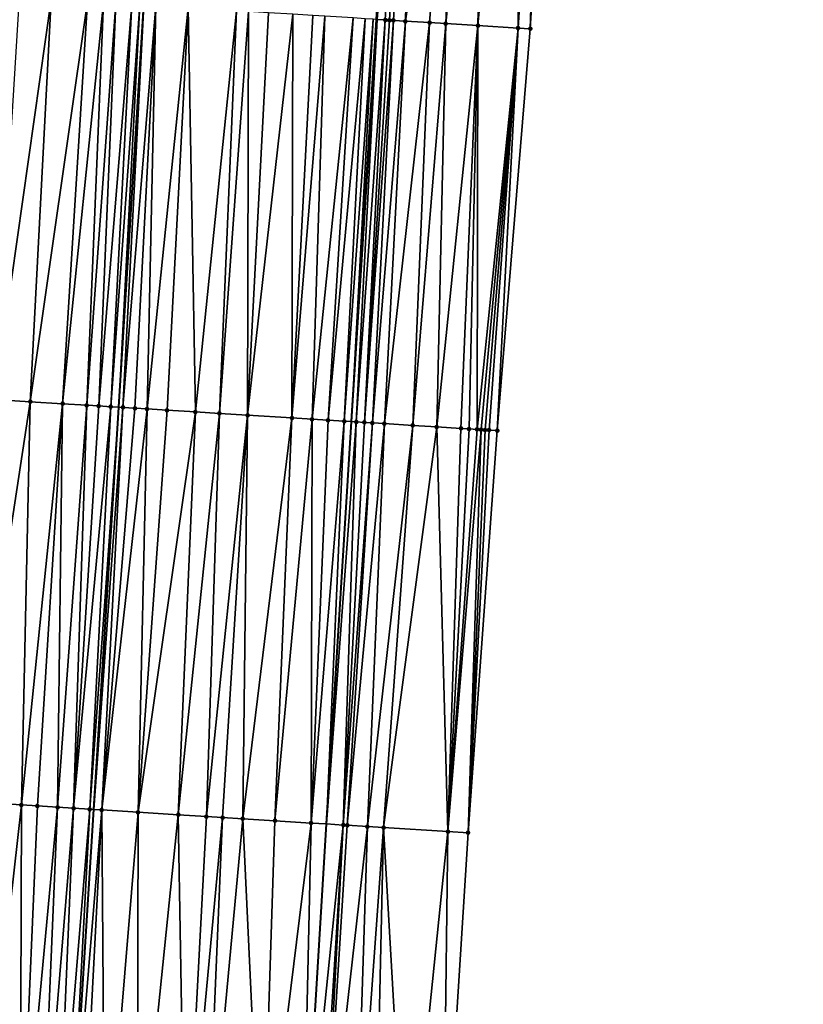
# Model space of a CAD drawing. Header units: feet. Extents: x 2004186 to 2014793, y 836912 to 864902.
# Tile 170 of 256: x 2010528 to 2010567, y 842199 to 842247. Entities that reach past the tile are written whole.
import ezdxf

# ---------------------------------------------------------------- set-up
doc = ezdxf.new("R2010")
doc.units = ezdxf.units.FT
doc.header["$LTSCALE"] = 100
doc.header["$MEASUREMENT"] = 0
for name, color, linetype, lineweight in [('EP_Travel Lane', 5, 'Continuous', 40), ('GPL_Skip Line', 2, 'Continuous', 40), ('Road Shots', 4, 'Continuous', 200), ('Road X-Section', 30, 'Continuous', 13)]:
    doc.layers.add(name, color=color, linetype=linetype, lineweight=lineweight)
doc.layers.add('I-77 SB_MM21-27-Surface-Border', color=7, linetype='Continuous')
doc.layers.add('I-77 SB_MM21-27-Surface-TIN', color=7, linetype='Continuous')

msp = doc.modelspace()

# ---------------------------------------------------------------- linework, layer by layer
at = {"layer": 'EP_Travel Lane'}
msp.add_polyline3d([(2010541.812583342, 842187.6073050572, 368.3994481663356), (2010543.02783148, 842207.5593075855, 368.7523717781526), (2010544.256558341, 842227.5238971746, 369.1108728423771), (2010545.499281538, 842247.4815499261, 369.4575295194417), (2010546.743370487, 842267.4388469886, 369.8301432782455), (2010547.98746478, 842287.3962297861, 370.2017602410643), (2010549.231550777, 842307.3534794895, 370.5502945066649), (2010550.475699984, 842327.311743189, 370.9078388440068), (2010551.724166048, 842347.2759806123, 371.2838713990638), (2010552.976670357, 842367.2332325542, 371.6699077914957), (2010554.229512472, 842387.1890350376, 372.0748773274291), (2010555.482347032, 842407.1447171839, 372.4862145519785), (2010556.73526554, 842427.1017364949, 372.8568481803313), (2010557.988139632, 842447.0580483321, 373.2271521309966), (2010559.223659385, 842467.0207003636, 373.6144986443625), (2010560.438619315, 842486.9767118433, 373.9954561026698)], dxfattribs=at)
at = {"layer": 'GPL_Skip Line'}
msp.add_polyline3d([(2010530.230376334, 842188.3301257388, 368.5071620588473), (2010531.478933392, 842208.2801220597, 368.865603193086), (2010532.72314974, 842228.2377777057, 369.2337128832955), (2010533.961852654, 842248.1948372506, 369.5938974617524), (2010535.200063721, 842268.1525093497, 369.9642353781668), (2010536.438298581, 842288.110564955, 370.323439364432), (2010537.67649606, 842308.0680180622, 370.683220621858), (2010538.914738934, 842328.0262028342, 371.0535302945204), (2010540.146844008, 842347.9839946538, 371.4369821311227), (2010541.372013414, 842367.9420126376, 371.8324116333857), (2010542.596477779, 842387.8994928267, 372.2407594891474), (2010543.820969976, 842407.8574266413, 372.6288884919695), (2010545.045512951, 842427.8161880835, 373.0080367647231), (2010546.270022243, 842447.7744005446, 373.3686745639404), (2010547.489454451, 842467.7320818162, 373.7480669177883), (2010548.703019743, 842487.6876625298, 374.1239845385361)], dxfattribs=at)
at = {"layer": 'I-77 SB_MM21-27-Surface-Border', "color": 3, "linetype": 'ByBlock', "lineweight": -2}
msp.add_polyline3d([(2010566.670289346, 842486.6026401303, 373.7428711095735), (2010565.656312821, 842466.6342149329, 373.357023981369), (2010564.835568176, 842446.6427824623, 372.962925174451), (2010563.810702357, 842426.672629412, 372.5828811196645), (2010562.785827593, 842406.7023305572, 372.1909714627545), (2010561.561361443, 842386.7448212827, 371.7898037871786), (2010560.33689217, 842366.7872610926, 371.3859847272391), (2010559.311295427, 842346.8161390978, 370.9761698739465), (2010558.078432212, 842326.8459758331, 370.6002163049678), (2010556.840116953, 842306.8866243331, 370.2575302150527), (2010555.601927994, 842286.9293085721, 369.8974097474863), (2010554.363711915, 842266.9715556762, 369.5364219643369), (2010553.12551454, 842247.0141042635, 369.1486134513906), (2010551.487471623, 842227.0800732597, 368.8317757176), (2010550.043050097, 842207.1252974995, 368.4624580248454), (2010548.794519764, 842187.1757281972, 368.1157708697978)], dxfattribs=at)
at = {"layer": 'I-77 SB_MM21-27-Surface-TIN', "color": 128, "linetype": 'ByBlock', "lineweight": -2}
for points in [[(2010547.177185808, 842267.4118660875, 369.8336855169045), (2010545.539747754, 842247.4790499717, 369.4569526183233), (2010545.938981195, 842247.454298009, 369.4560192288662)], [(2010547.177185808, 842267.4118660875, 369.8336855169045), (2010545.938981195, 842247.454298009, 369.4560192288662), (2010546.138600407, 842247.441962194, 369.4533673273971)], [(2010547.376806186, 842267.3995490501, 369.8300583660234), (2010547.177185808, 842267.4118660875, 369.8336855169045), (2010546.138600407, 842247.441962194, 369.4533673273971)], [(2010547.376806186, 842267.3995490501, 369.8300583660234), (2010546.138600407, 842247.441962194, 369.4533673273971), (2010546.338222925, 842247.4296796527, 369.4478170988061)], [(2010547.376806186, 842267.3995490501, 369.8300583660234), (2010546.338222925, 842247.4296796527, 369.4478170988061), (2010546.937100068, 842247.3929865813, 369.4227581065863)], [(2010549.772311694, 842267.2527274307, 369.7337360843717), (2010547.376806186, 842267.3995490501, 369.8300583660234), (2010546.937100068, 842247.3929865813, 369.4227581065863)], [(2010549.772311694, 842267.2527274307, 369.7337360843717), (2010546.937100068, 842247.3929865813, 369.4227581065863), (2010548.134851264, 842247.3195506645, 369.3753480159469)], [(2010549.772311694, 842267.2527274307, 369.7337360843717), (2010548.134851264, 842247.3195506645, 369.3753480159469), (2010548.933361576, 842247.2707467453, 369.3353979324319)], [(2010550.97007243, 842267.1794452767, 369.6786637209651), (2010549.772311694, 842267.2527274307, 369.7337360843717), (2010548.933361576, 842247.2707467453, 369.3353979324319)], [(2010550.97007243, 842267.1794452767, 369.6786637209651), (2010548.933361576, 842247.2707467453, 369.3353979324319), (2010550.530368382, 842247.1729161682, 369.2676156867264)], [(2010551.568946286, 842267.1426992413, 369.6567657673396), (2010550.97007243, 842267.1794452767, 369.6786637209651), (2010550.530368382, 842247.1729161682, 369.2676156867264)], [(2010551.968193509, 842267.1181694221, 369.643910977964), (2010551.568946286, 842267.1426992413, 369.6567657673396), (2010550.530368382, 842247.1729161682, 369.2676156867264)], [(2010552.367449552, 842267.0937817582, 369.6234197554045), (2010551.968193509, 842267.1181694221, 369.643910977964), (2010550.530368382, 842247.1729161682, 369.2676156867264)], [(2010552.367449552, 842267.0937817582, 369.6234197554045), (2010550.530368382, 842247.1729161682, 369.2676156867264), (2010552.526633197, 842247.0507296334, 369.177355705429)], [(2010553.764833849, 842267.0082338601, 369.5619648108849), (2010552.367449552, 842267.0937817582, 369.6234197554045), (2010552.526633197, 842247.0507296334, 369.177355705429)], [(2010553.764833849, 842267.0082338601, 369.5619648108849), (2010552.526633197, 842247.0507296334, 369.177355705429), (2010553.12551454, 842247.0141042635, 369.1486134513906)], [(2010553.764833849, 842267.0082338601, 369.5619648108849), (2010553.12551454, 842247.0141042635, 369.1486134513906), (2010554.363711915, 842266.9715556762, 369.5364219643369)], [(2010529.370754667, 842248.4808804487, 369.5287031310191), (2010527.773847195, 842248.5803120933, 369.509380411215), (2010526.535169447, 842228.6236566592, 369.1451736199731)], [(2010529.370754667, 842248.4808804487, 369.5287031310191), (2010526.535169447, 842228.6236566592, 369.1451736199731), (2010528.331678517, 842228.5116057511, 369.1720447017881)], [(2010531.167264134, 842248.3688354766, 369.5604718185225), (2010529.370754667, 842248.4808804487, 369.5287031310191), (2010528.331678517, 842228.5116057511, 369.1720447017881)], [(2010531.167264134, 842248.3688354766, 369.5604718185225), (2010528.331678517, 842228.5116057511, 369.1720447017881), (2010529.92856965, 842228.411911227, 369.2010050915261)], [(2010531.965705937, 842248.3189273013, 369.580597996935), (2010531.167264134, 842248.3688354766, 369.5604718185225), (2010529.92856965, 842228.411911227, 369.2010050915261)], [(2010531.965705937, 842248.3189273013, 369.580597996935), (2010529.92856965, 842228.411911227, 369.2010050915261), (2010531.126232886, 842228.337057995, 369.2271842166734)], [(2010532.564544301, 842248.281609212, 369.5895426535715), (2010531.965705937, 842248.3189273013, 369.580597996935), (2010531.126232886, 842228.337057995, 369.2271842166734)], [(2010532.564544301, 842248.281609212, 369.5895426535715), (2010531.126232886, 842228.337057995, 369.2271842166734), (2010531.725070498, 842228.2997279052, 369.2350466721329)], [(2010533.363000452, 842248.2319323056, 369.5970868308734), (2010532.564544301, 842248.281609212, 369.5895426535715), (2010531.725070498, 842228.2997279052, 369.2350466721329)], [(2010533.363000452, 842248.2319323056, 369.5970868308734), (2010531.725070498, 842228.2997279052, 369.2350466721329), (2010532.323914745, 842228.262504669, 369.2371227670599)], [(2010533.762233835, 842248.2071794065, 369.5962043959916), (2010533.363000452, 842248.2319323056, 369.5970868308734), (2010532.323914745, 842228.262504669, 369.2371227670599)], [(2010533.762233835, 842248.2071794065, 369.5962043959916), (2010532.323914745, 842228.262504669, 369.2371227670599), (2010532.72314974, 842228.2377777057, 369.2337128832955)], [(2010533.762233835, 842248.2071794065, 369.5962043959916), (2010532.72314974, 842228.2377777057, 369.2337128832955), (2010533.961852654, 842248.1948372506, 369.5938974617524)], [(2010532.922767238, 842228.2254142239, 369.2320079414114), (2010533.961852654, 842248.1948372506, 369.5938974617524), (2010532.72314974, 842228.2377777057, 369.2337128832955)], [(2010534.560709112, 842248.1578107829, 369.586976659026), (2010533.961852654, 842248.1948372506, 369.5938974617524), (2010532.922767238, 842228.2254142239, 369.2320079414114)], [(2010534.560709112, 842248.1578107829, 369.586976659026), (2010532.922767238, 842228.2254142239, 369.2320079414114), (2010533.521624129, 842228.1883946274, 369.2230564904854)], [(2010534.560709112, 842248.1578107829, 369.586976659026), (2010533.521624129, 842228.1883946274, 369.2230564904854), (2010534.120478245, 842228.1513303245, 369.2165260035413)], [(2010536.157662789, 842248.0591238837, 369.5657820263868), (2010534.560709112, 842248.1578107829, 369.586976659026), (2010534.120478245, 842228.1513303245, 369.2165260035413)], [(2010536.157662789, 842248.0591238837, 369.5657820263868), (2010534.120478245, 842228.1513303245, 369.2165260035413), (2010535.118577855, 842228.0897081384, 369.1974295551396)], [(2010536.157662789, 842248.0591238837, 369.5657820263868), (2010535.118577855, 842228.0897081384, 369.1974295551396), (2010536.515900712, 842228.003169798, 369.1851683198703)], [(2010538.553084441, 842247.9109506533, 369.5417634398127), (2010536.157662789, 842248.0591238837, 369.5657820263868), (2010536.515900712, 842228.003169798, 369.1851683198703)], [(2010538.553084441, 842247.9109506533, 369.5417634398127), (2010536.515900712, 842228.003169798, 369.1851683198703), (2010537.713606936, 842227.9290088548, 369.1738584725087)], [(2010539.151936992, 842247.8738612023, 369.5382691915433), (2010538.553084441, 842247.9109506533, 369.5417634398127), (2010537.713606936, 842227.9290088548, 369.1738584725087)], [(2010539.151936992, 842247.8738612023, 369.5382691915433), (2010537.713606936, 842227.9290088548, 369.1738584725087), (2010539.110928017, 842227.8424419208, 369.1631456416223)], [(2010540.150032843, 842247.8121787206, 369.525194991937), (2010539.151936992, 842247.8738612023, 369.5382691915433), (2010539.110928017, 842227.8424419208, 369.1631456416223)], [(2010541.347743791, 842247.7380940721, 369.5130787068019), (2010540.150032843, 842247.8121787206, 369.525194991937), (2010539.110928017, 842227.8424419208, 369.1631456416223)], [(2010541.347743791, 842247.7380940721, 369.5130787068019), (2010539.110928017, 842227.8424419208, 369.1631456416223), (2010541.306716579, 842227.7063806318, 369.1478023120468)], [(2010542.345835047, 842247.67633752, 369.5040342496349), (2010541.347743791, 842247.7380940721, 369.5130787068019), (2010541.306716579, 842227.7063806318, 369.1478023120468)], [(2010542.944687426, 842247.639245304, 369.5006904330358), (2010542.345835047, 842247.67633752, 369.5040342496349), (2010541.306716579, 842227.7063806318, 369.1478023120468)], [(2010542.944687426, 842247.639245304, 369.5006904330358), (2010541.306716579, 842227.7063806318, 369.1478023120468), (2010542.304799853, 842227.6444953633, 369.1429523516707)], [(2010544.342021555, 842247.552888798, 369.4824426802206), (2010542.944687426, 842247.639245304, 369.5006904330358), (2010542.304799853, 842227.6444953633, 369.1429523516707)], [(2010544.342021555, 842247.552888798, 369.4824426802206), (2010542.304799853, 842227.6444953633, 369.1429523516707), (2010543.103272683, 842227.5950871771, 369.1336556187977)], [(2010544.940883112, 842247.5159445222, 369.4710502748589), (2010544.342021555, 842247.552888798, 369.4824426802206), (2010543.103272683, 842227.5950871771, 369.1336556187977)], [(2010544.940883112, 842247.5159445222, 369.4710502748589), (2010543.103272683, 842227.5950871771, 369.1336556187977), (2010543.901753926, 842227.5458144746, 369.1170221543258)], [(2010545.34012832, 842247.4913822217, 369.4597984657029), (2010544.940883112, 842247.5159445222, 369.4710502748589), (2010543.901753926, 842227.5458144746, 369.1170221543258)], [(2010545.34012832, 842247.4913822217, 369.4597984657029), (2010543.901753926, 842227.5458144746, 369.1170221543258), (2010544.256558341, 842227.5238971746, 369.1108728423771)], [(2010545.34012832, 842247.4913822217, 369.4597984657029), (2010544.256558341, 842227.5238971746, 369.1108728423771), (2010545.499281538, 842247.4815499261, 369.4575295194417)], [(2010545.539747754, 842247.4790499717, 369.4569526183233), (2010545.499281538, 842247.4815499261, 369.4575295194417), (2010544.256558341, 842227.5238971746, 369.1108728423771)], [(2010545.539747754, 842247.4790499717, 369.4569526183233), (2010544.256558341, 842227.5238971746, 369.1108728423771), (2010544.500612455, 842227.5088212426, 369.1066430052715)], [(2010545.938981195, 842247.454298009, 369.4560192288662), (2010545.539747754, 842247.4790499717, 369.4569526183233), (2010544.500612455, 842227.5088212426, 369.1066430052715)], [(2010545.938981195, 842247.454298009, 369.4560192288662), (2010544.500612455, 842227.5088212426, 369.1066430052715), (2010544.899849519, 842227.4841275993, 369.1014287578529)], [(2010546.138600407, 842247.441962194, 369.4533673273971), (2010545.938981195, 842247.454298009, 369.4560192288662), (2010544.899849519, 842227.4841275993, 369.1014287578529)], [(2010546.338222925, 842247.4296796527, 369.4478170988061), (2010546.138600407, 842247.441962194, 369.4533673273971), (2010544.899849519, 842227.4841275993, 369.1014287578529)], [(2010546.338222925, 842247.4296796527, 369.4478170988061), (2010544.899849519, 842227.4841275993, 369.1014287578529), (2010545.299092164, 842227.4595238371, 369.0913472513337)], [(2010546.937100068, 842247.3929865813, 369.4227581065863), (2010546.338222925, 842247.4296796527, 369.4478170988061), (2010545.299092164, 842227.4595238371, 369.0913472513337)], [(2010546.937100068, 842247.3929865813, 369.4227581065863), (2010545.299092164, 842227.4595238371, 369.0913472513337), (2010545.897966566, 842227.4227862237, 369.0671257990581)], [(2010548.134851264, 842247.3195506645, 369.3753480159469), (2010546.937100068, 842247.3929865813, 369.4227581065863), (2010545.897966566, 842227.4227862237, 369.0671257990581)], [(2010548.134851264, 842247.3195506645, 369.3753480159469), (2010545.897966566, 842227.4227862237, 369.0671257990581), (2010547.295342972, 842227.3371102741, 369.0081642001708)], [(2010548.933361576, 842247.2707467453, 369.3353979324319), (2010548.134851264, 842247.3195506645, 369.3753480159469), (2010547.295342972, 842227.3371102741, 369.0081642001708)], [(2010548.933361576, 842247.2707467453, 369.3353979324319), (2010547.295342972, 842227.3371102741, 369.0081642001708), (2010548.493099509, 842227.2637596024, 368.9529763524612)], [(2010550.530368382, 842247.1729161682, 369.2676156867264), (2010548.933361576, 842247.2707467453, 369.3353979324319), (2010548.493099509, 842227.2637596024, 368.9529763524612)], [(2010550.530368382, 842247.1729161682, 369.2676156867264), (2010548.493099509, 842227.2637596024, 368.9529763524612), (2010549.690848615, 842227.1902892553, 368.9042691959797)], [(2010550.530368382, 842247.1729161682, 369.2676156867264), (2010549.690848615, 842227.1902892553, 368.9042691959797), (2010550.090092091, 842227.1656988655, 368.8934635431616)], [(2010550.530368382, 842247.1729161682, 369.2676156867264), (2010550.090092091, 842227.1656988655, 368.8934635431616), (2010550.48933306, 842227.141068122, 368.8848431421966)], [(2010552.526633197, 842247.0507296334, 369.177355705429), (2010550.530368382, 842247.1729161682, 369.2676156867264), (2010550.48933306, 842227.141068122, 368.8848431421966)], [(2010552.526633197, 842247.0507296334, 369.177355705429), (2010550.48933306, 842227.141068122, 368.8848431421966), (2010550.688955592, 842227.1287857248, 368.8787472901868)], [(2010552.526633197, 842247.0507296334, 369.177355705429), (2010550.688955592, 842227.1287857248, 368.8787472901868), (2010550.888580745, 842227.1165455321, 368.8703659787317)], [(2010552.526633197, 842247.0507296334, 369.177355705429), (2010550.888580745, 842227.1165455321, 368.8703659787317), (2010551.088208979, 842227.1043549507, 368.8592980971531)], [(2010552.526633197, 842247.0507296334, 369.177355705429), (2010551.088208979, 842227.1043549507, 368.8592980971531), (2010551.487471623, 842227.0800732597, 368.8317757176)], [(2010552.526633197, 842247.0507296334, 369.177355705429), (2010551.487471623, 842227.0800732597, 368.8317757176), (2010553.12551454, 842247.0141042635, 369.1486134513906)], [(2010528.331678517, 842228.5116057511, 369.1720447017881), (2010526.535169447, 842228.6236566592, 369.1451736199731), (2010525.291112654, 842208.6685494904, 368.798388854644)], [(2010528.331678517, 842228.5116057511, 369.1720447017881), (2010525.291112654, 842208.6685494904, 368.798388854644), (2010527.886004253, 842208.505645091, 368.8274705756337)], [(2010529.92856965, 842228.411911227, 369.2010050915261), (2010528.331678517, 842228.5116057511, 369.1720447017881), (2010527.886004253, 842208.505645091, 368.8274705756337)], [(2010529.92856965, 842228.411911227, 369.2010050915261), (2010527.886004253, 842208.505645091, 368.8274705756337), (2010528.68442706, 842208.4554347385, 368.8413878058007)], [(2010529.92856965, 842228.411911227, 369.2010050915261), (2010528.68442706, 842208.4554347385, 368.8413878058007), (2010529.682455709, 842208.3926740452, 368.8586543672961)], [(2010531.126232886, 842228.337057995, 369.2271842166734), (2010529.92856965, 842228.411911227, 369.2010050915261), (2010529.682455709, 842208.3926740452, 368.8586543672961)], [(2010531.126232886, 842228.337057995, 369.2271842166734), (2010529.682455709, 842208.3926740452, 368.8586543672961), (2010530.480886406, 842208.3425897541, 368.8652812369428)], [(2010531.725070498, 842228.2997279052, 369.2350466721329), (2010531.126232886, 842228.337057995, 369.2271842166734), (2010530.480886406, 842208.3425897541, 368.8652812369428)], [(2010532.323914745, 842228.262504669, 369.2371227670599), (2010531.725070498, 842228.2997279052, 369.2350466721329), (2010530.480886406, 842208.3425897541, 368.8652812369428)], [(2010532.323914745, 842228.262504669, 369.2371227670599), (2010530.480886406, 842208.3425897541, 368.8652812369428), (2010531.279322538, 842208.2925923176, 368.8668851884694)], [(2010532.323914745, 842228.262504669, 369.2371227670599), (2010531.279322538, 842208.2925923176, 368.8668851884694), (2010532.72314974, 842228.2377777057, 369.2337128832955)], [(2010531.279322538, 842208.2925923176, 368.8668851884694), (2010531.478933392, 842208.2801220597, 368.865603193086), (2010532.72314974, 842228.2377777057, 369.2337128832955)], [(2010532.922767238, 842228.2254142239, 369.2320079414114), (2010532.72314974, 842228.2377777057, 369.2337128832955), (2010531.478933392, 842208.2801220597, 368.865603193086)], [(2010532.922767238, 842228.2254142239, 369.2320079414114), (2010531.478933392, 842208.2801220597, 368.865603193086), (2010531.878155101, 842208.2551815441, 368.863039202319)], [(2010533.521624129, 842228.1883946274, 369.2230564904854), (2010532.922767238, 842228.2254142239, 369.2320079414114), (2010531.878155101, 842208.2551815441, 368.863039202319)], [(2010534.120478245, 842228.1513303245, 369.2165260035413), (2010533.521624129, 842228.1883946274, 369.2230564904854), (2010531.878155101, 842208.2551815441, 368.863039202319)], [(2010534.120478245, 842228.1513303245, 369.2165260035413), (2010531.878155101, 842208.2551815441, 368.863039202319), (2010533.674665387, 842208.1431505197, 368.8398599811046)], [(2010535.118577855, 842228.0897081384, 369.1974295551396), (2010534.120478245, 842228.1513303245, 369.2165260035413), (2010533.674665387, 842208.1431505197, 368.8398599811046)], [(2010536.515900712, 842228.003169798, 369.1851683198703), (2010535.118577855, 842228.0897081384, 369.1974295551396), (2010533.674665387, 842208.1431505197, 368.8398599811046)], [(2010536.515900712, 842228.003169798, 369.1851683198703), (2010533.674665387, 842208.1431505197, 368.8398599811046), (2010535.670780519, 842208.0185532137, 368.8209519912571)], [(2010537.713606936, 842227.9290088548, 369.1738584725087), (2010536.515900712, 842228.003169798, 369.1851683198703), (2010535.670780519, 842208.0185532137, 368.8209519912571)], [(2010537.713606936, 842227.9290088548, 369.1738584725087), (2010535.670780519, 842208.0185532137, 368.8209519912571), (2010537.068054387, 842207.9312276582, 368.8139299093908)], [(2010539.110928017, 842227.8424419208, 369.1631456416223), (2010537.713606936, 842227.9290088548, 369.1738584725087), (2010537.068054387, 842207.9312276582, 368.8139299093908)], [(2010539.110928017, 842227.8424419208, 369.1631456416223), (2010537.068054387, 842207.9312276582, 368.8139299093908), (2010537.86649789, 842207.8813479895, 368.8087231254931)], [(2010539.110928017, 842227.8424419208, 369.1631456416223), (2010537.86649789, 842207.8813479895, 368.8087231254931), (2010538.864550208, 842207.8189654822, 368.8041185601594)], [(2010541.306716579, 842227.7063806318, 369.1478023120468), (2010539.110928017, 842227.8424419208, 369.1631456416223), (2010538.864550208, 842207.8189654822, 368.8041185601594)], [(2010541.306716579, 842227.7063806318, 369.1478023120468), (2010538.864550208, 842207.8189654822, 368.8041185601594), (2010540.461441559, 842207.7192755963, 368.7896885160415)], [(2010542.304799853, 842227.6444953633, 369.1429523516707), (2010541.306716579, 842227.7063806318, 369.1478023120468), (2010540.461441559, 842207.7192755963, 368.7896885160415)], [(2010542.304799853, 842227.6444953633, 369.1429523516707), (2010540.461441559, 842207.7192755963, 368.7896885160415), (2010542.257952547, 842207.6072557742, 368.7658614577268)], [(2010543.103272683, 842227.5950871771, 369.1336556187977), (2010542.304799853, 842227.6444953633, 369.1429523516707), (2010542.257952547, 842207.6072557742, 368.7658614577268)], [(2010543.901753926, 842227.5458144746, 369.1170221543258), (2010543.103272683, 842227.5950871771, 369.1336556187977), (2010542.257952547, 842207.6072557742, 368.7658614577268)], [(2010543.901753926, 842227.5458144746, 369.1170221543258), (2010542.257952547, 842207.6072557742, 368.7658614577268), (2010543.02783148, 842207.5593075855, 368.7523717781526)], [(2010543.901753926, 842227.5458144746, 369.1170221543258), (2010543.02783148, 842207.5593075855, 368.7523717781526), (2010544.256558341, 842227.5238971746, 369.1108728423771)], [(2010544.500612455, 842227.5088212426, 369.1066430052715), (2010544.256558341, 842227.5238971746, 369.1108728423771), (2010543.02783148, 842207.5593075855, 368.7523717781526)], [(2010544.500612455, 842227.5088212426, 369.1066430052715), (2010543.02783148, 842207.5593075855, 368.7523717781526), (2010543.854858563, 842207.5078002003, 368.7378807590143)], [(2010544.899849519, 842227.4841275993, 369.1014287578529), (2010544.500612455, 842227.5088212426, 369.1066430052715), (2010543.854858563, 842207.5078002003, 368.7378807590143)], [(2010545.299092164, 842227.4595238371, 369.0913472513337), (2010544.899849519, 842227.4841275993, 369.1014287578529), (2010543.854858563, 842207.5078002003, 368.7378807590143)], [(2010545.299092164, 842227.4595238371, 369.0913472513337), (2010543.854858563, 842207.5078002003, 368.7378807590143), (2010544.054474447, 842207.4954103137, 368.7319507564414)], [(2010545.897966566, 842227.4227862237, 369.0671257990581), (2010545.299092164, 842227.4595238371, 369.0913472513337), (2010544.054474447, 842207.4954103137, 368.7319507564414)], [(2010545.897966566, 842227.4227862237, 369.0671257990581), (2010544.054474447, 842207.4954103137, 368.7319507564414), (2010545.052569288, 842207.4337072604, 368.6880522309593)], [(2010547.295342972, 842227.3371102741, 369.0081642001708), (2010545.897966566, 842227.4227862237, 369.0671257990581), (2010545.052569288, 842207.4337072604, 368.6880522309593)], [(2010547.295342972, 842227.3371102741, 369.0081642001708), (2010545.052569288, 842207.4337072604, 368.6880522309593), (2010545.851040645, 842207.3842726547, 368.6571067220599)], [(2010548.493099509, 842227.2637596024, 368.9529763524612), (2010547.295342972, 842227.3371102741, 369.0081642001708), (2010545.851040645, 842207.3842726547, 368.6571067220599)], [(2010548.493099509, 842227.2637596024, 368.9529763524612), (2010545.851040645, 842207.3842726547, 368.6571067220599), (2010549.044954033, 842207.186981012, 368.5074866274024)], [(2010549.690848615, 842227.1902892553, 368.9042691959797), (2010548.493099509, 842227.2637596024, 368.9529763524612), (2010549.044954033, 842207.186981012, 368.5074866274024)], [(2010550.090092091, 842227.1656988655, 368.8934635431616), (2010549.690848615, 842227.1902892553, 368.9042691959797), (2010549.044954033, 842207.186981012, 368.5074866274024)], [(2010550.48933306, 842227.141068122, 368.8848431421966), (2010550.090092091, 842227.1656988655, 368.8934635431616), (2010549.044954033, 842207.186981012, 368.5074866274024)], [(2010550.688955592, 842227.1287857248, 368.8787472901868), (2010550.48933306, 842227.141068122, 368.8848431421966), (2010549.044954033, 842207.186981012, 368.5074866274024)], [(2010550.688955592, 842227.1287857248, 368.8787472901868), (2010549.044954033, 842207.186981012, 368.5074866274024), (2010550.043050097, 842207.1252974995, 368.4624580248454)], [(2010550.888580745, 842227.1165455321, 368.8703659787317), (2010550.688955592, 842227.1287857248, 368.8787472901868), (2010550.043050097, 842207.1252974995, 368.4624580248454)], [(2010551.088208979, 842227.1043549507, 368.8592980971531), (2010550.888580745, 842227.1165455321, 368.8703659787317), (2010550.043050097, 842207.1252974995, 368.4624580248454)], [(2010551.088208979, 842227.1043549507, 368.8592980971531), (2010550.043050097, 842207.1252974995, 368.4624580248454), (2010551.487471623, 842227.0800732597, 368.8317757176)], [(2010525.639430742, 842188.6186043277, 368.4461698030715), (2010527.886004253, 842208.505645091, 368.8274705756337), (2010525.291112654, 842208.6685494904, 368.798388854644)], [(2010527.835091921, 842188.4805012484, 368.4824854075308), (2010527.886004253, 842208.505645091, 368.8274705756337), (2010525.639430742, 842188.6186043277, 368.4461698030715)], [(2010527.835091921, 842188.4805012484, 368.4824854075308), (2010528.68442706, 842208.4554347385, 368.8413878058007), (2010527.886004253, 842208.505645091, 368.8274705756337)], [(2010527.835091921, 842188.4805012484, 368.4824854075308), (2010529.682455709, 842208.3926740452, 368.8586543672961), (2010528.68442706, 842208.4554347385, 368.8413878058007)], [(2010528.833118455, 842188.4177067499, 368.5000702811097), (2010529.682455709, 842208.3926740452, 368.8586543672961), (2010527.835091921, 842188.4805012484, 368.4824854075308)], [(2010528.833118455, 842188.4177067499, 368.5000702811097), (2010530.480886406, 842208.3425897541, 368.8652812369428), (2010529.682455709, 842208.3926740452, 368.8586543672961)], [(2010529.631547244, 842188.3675919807, 368.5077455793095), (2010530.480886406, 842208.3425897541, 368.8652812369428), (2010528.833118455, 842188.4177067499, 368.5000702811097)], [(2010529.631547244, 842188.3675919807, 368.5077455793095), (2010531.279322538, 842208.2925923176, 368.8668851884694), (2010530.480886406, 842208.3425897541, 368.8652812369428)], [(2010529.631547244, 842188.3675919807, 368.5077455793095), (2010530.230376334, 842188.3301257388, 368.5071620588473), (2010531.279322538, 842208.2925923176, 368.8668851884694)], [(2010531.279322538, 842208.2925923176, 368.8668851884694), (2010530.230376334, 842188.3301257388, 368.5071620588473), (2010531.478933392, 842208.2801220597, 368.865603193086)], [(2010531.878155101, 842208.2551815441, 368.863039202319), (2010531.478933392, 842208.2801220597, 368.865603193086), (2010530.230376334, 842188.3301257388, 368.5071620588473)], [(2010530.829213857, 842188.2927942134, 368.4994512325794), (2010531.878155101, 842208.2551815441, 368.863039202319), (2010530.230376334, 842188.3301257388, 368.5071620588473)], [(2010532.02689265, 842188.2181910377, 368.4808618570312), (2010531.878155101, 842208.2551815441, 368.863039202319), (2010530.829213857, 842188.2927942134, 368.4994512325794)], [(2010532.02689265, 842188.2181910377, 368.4808618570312), (2010533.674665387, 842208.1431505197, 368.8398599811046), (2010531.878155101, 842208.2551815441, 368.863039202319)], [(2010533.623787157, 842188.1185515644, 368.4649944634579), (2010533.674665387, 842208.1431505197, 368.8398599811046), (2010532.02689265, 842188.2181910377, 368.4808618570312)], [(2010533.623787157, 842188.1185515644, 368.4649944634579), (2010535.670780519, 842208.0185532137, 368.8209519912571), (2010533.674665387, 842208.1431505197, 368.8398599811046)], [(2010536.019118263, 842187.9689221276, 368.4501994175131), (2010535.670780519, 842208.0185532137, 368.8209519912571), (2010533.623787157, 842188.1185515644, 368.4649944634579)], [(2010536.019118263, 842187.9689221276, 368.4501994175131), (2010537.068054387, 842207.9312276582, 368.8139299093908), (2010535.670780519, 842208.0185532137, 368.8209519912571)], [(2010536.019118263, 842187.9689221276, 368.4501994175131), (2010537.86649789, 842207.8813479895, 368.8087231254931), (2010537.068054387, 842207.9312276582, 368.8139299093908)], [(2010537.01716977, 842187.9065266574, 368.446673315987), (2010537.86649789, 842207.8813479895, 368.8087231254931), (2010536.019118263, 842187.9689221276, 368.4501994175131)], [(2010537.01716977, 842187.9065266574, 368.446673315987), (2010538.864550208, 842207.8189654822, 368.8041185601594), (2010537.86649789, 842207.8813479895, 368.8087231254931)], [(2010539.811727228, 842187.732030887, 368.4256081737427), (2010538.864550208, 842207.8189654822, 368.8041185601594), (2010537.01716977, 842187.9065266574, 368.446673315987)], [(2010539.811727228, 842187.732030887, 368.4256081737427), (2010540.461441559, 842207.7192755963, 368.7896885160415), (2010538.864550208, 842207.8189654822, 368.8041185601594)], [(2010539.811727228, 842187.732030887, 368.4256081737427), (2010542.257952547, 842207.6072557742, 368.7658614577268), (2010540.461441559, 842207.7192755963, 368.7896885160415)], [(2010541.807852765, 842187.6075998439, 368.3995152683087), (2010542.257952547, 842207.6072557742, 368.7658614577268), (2010539.811727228, 842187.732030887, 368.4256081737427)], [(2010541.807852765, 842187.6075998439, 368.3995152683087), (2010543.02783148, 842207.5593075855, 368.7523717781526), (2010542.257952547, 842207.6072557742, 368.7658614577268)], [(2010541.807852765, 842187.6075998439, 368.3995152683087), (2010541.812583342, 842187.6073050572, 368.3994481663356), (2010543.02783148, 842207.5593075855, 368.7523717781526)], [(2010543.854858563, 842207.5078002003, 368.7378807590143), (2010543.02783148, 842207.5593075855, 368.7523717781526), (2010541.812583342, 842187.6073050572, 368.3994481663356)], [(2010542.606304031, 842187.5578442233, 368.3881894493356), (2010543.854858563, 842207.5078002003, 368.7378807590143), (2010541.812583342, 842187.6073050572, 368.3994481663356)], [(2010542.805919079, 842187.5454409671, 368.3834719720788), (2010543.854858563, 842207.5078002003, 368.7378807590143), (2010542.606304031, 842187.5578442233, 368.3881894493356)], [(2010542.805919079, 842187.5454409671, 368.3834719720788), (2010544.054474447, 842207.4954103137, 368.7319507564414), (2010543.854858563, 842207.5078002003, 368.7378807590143)], [(2010542.805919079, 842187.5454409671, 368.3834719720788), (2010545.052569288, 842207.4337072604, 368.6880522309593), (2010544.054474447, 842207.4954103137, 368.7319507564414)], [(2010544.402870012, 842187.4467031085, 368.3199038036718), (2010545.052569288, 842207.4337072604, 368.6880522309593), (2010542.805919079, 842187.5454409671, 368.3834719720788)], [(2010544.402870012, 842187.4467031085, 368.3199038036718), (2010545.851040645, 842207.3842726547, 368.6571067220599), (2010545.052569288, 842207.4337072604, 368.6880522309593)], [(2010545.400972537, 842187.3851228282, 368.2732492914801), (2010545.851040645, 842207.3842726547, 368.6571067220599), (2010544.402870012, 842187.4467031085, 368.3199038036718)], [(2010545.400972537, 842187.3851228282, 368.2732492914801), (2010546.997937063, 842187.2866021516, 368.1981909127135), (2010545.851040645, 842207.3842726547, 368.6571067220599)], [(2010546.997937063, 842187.2866021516, 368.1981909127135), (2010549.044954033, 842207.186981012, 368.5074866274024), (2010545.851040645, 842207.3842726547, 368.6571067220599)], [(2010546.997937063, 842187.2866021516, 368.1981909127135), (2010548.794519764, 842187.1757281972, 368.1157708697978), (2010549.044954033, 842207.186981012, 368.5074866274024)], [(2010549.044954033, 842207.186981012, 368.5074866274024), (2010548.794519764, 842187.1757281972, 368.1157708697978), (2010550.043050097, 842207.1252974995, 368.4624580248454)]]:
    msp.add_3dface(points, dxfattribs=at)
at = {"layer": 'Road Shots', "lineweight": 100}
for p in [(2010545.938981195, 842247.454298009, 369.4560192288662), (2010546.138600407, 842247.441962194, 369.4533673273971), (2010546.338222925, 842247.4296796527, 369.4478170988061), (2010546.937100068, 842247.3929865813, 369.4227581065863), (2010548.134851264, 842247.3195506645, 369.3753480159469), (2010548.933361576, 842247.2707467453, 369.3353979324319), (2010550.530368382, 842247.1729161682, 369.2676156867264), (2010552.526633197, 842247.0507296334, 369.177355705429), (2010553.12551454, 842247.0141042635, 369.1486134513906), (2010528.331678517, 842228.5116057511, 369.1720447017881), (2010529.92856965, 842228.411911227, 369.2010050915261), (2010531.126232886, 842228.337057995, 369.2271842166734), (2010531.725070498, 842228.2997279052, 369.2350466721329), (2010532.323914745, 842228.262504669, 369.2371227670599), (2010532.922767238, 842228.2254142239, 369.2320079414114), (2010533.521624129, 842228.1883946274, 369.2230564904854), (2010534.120478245, 842228.1513303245, 369.2165260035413), (2010535.118577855, 842228.0897081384, 369.1974295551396), (2010536.515900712, 842228.003169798, 369.1851683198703), (2010537.713606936, 842227.9290088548, 369.1738584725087), (2010539.110928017, 842227.8424419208, 369.1631456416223), (2010541.306716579, 842227.7063806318, 369.1478023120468), (2010542.304799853, 842227.6444953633, 369.1429523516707), (2010543.103272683, 842227.5950871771, 369.1336556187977), (2010543.901753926, 842227.5458144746, 369.1170221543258), (2010544.500612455, 842227.5088212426, 369.1066430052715), (2010544.899849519, 842227.4841275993, 369.1014287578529), (2010545.299092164, 842227.4595238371, 369.0913472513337), (2010545.897966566, 842227.4227862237, 369.0671257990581), (2010547.295342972, 842227.3371102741, 369.0081642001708), (2010548.493099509, 842227.2637596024, 368.9529763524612), (2010549.690848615, 842227.1902892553, 368.9042691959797), (2010550.090092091, 842227.1656988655, 368.8934635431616), (2010550.48933306, 842227.141068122, 368.8848431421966), (2010550.688955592, 842227.1287857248, 368.8787472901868), (2010550.888580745, 842227.1165455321, 368.8703659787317), (2010551.088208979, 842227.1043549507, 368.8592980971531), (2010551.487471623, 842227.0800732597, 368.8317757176), (2010527.886004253, 842208.505645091, 368.8274705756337), (2010528.68442706, 842208.4554347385, 368.8413878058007), (2010529.682455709, 842208.3926740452, 368.8586543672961), (2010530.480886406, 842208.3425897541, 368.8652812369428), (2010531.279322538, 842208.2925923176, 368.8668851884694), (2010531.878155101, 842208.2551815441, 368.863039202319), (2010533.674665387, 842208.1431505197, 368.8398599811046), (2010535.670780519, 842208.0185532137, 368.8209519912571), (2010537.068054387, 842207.9312276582, 368.8139299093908), (2010537.86649789, 842207.8813479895, 368.8087231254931), (2010538.864550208, 842207.8189654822, 368.8041185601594), (2010540.461441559, 842207.7192755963, 368.7896885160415), (2010542.257952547, 842207.6072557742, 368.7658614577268), (2010543.854858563, 842207.5078002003, 368.7378807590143), (2010544.054474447, 842207.4954103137, 368.7319507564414), (2010545.052569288, 842207.4337072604, 368.6880522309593), (2010545.851040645, 842207.3842726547, 368.6571067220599), (2010549.044954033, 842207.186981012, 368.5074866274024), (2010550.043050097, 842207.1252974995, 368.4624580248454)]:
    msp.add_point(p, dxfattribs=at)
at = {"layer": 'Road X-Section', "extrusion": (0.06191229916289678, 0.9979117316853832, 0.01841311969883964), "elevation": 964972.9401189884, "flags": 128}
msp.add_lwpolyline([(-1954491.666719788, -17402.07123761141), (-1954492.866719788, -17402.02911799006), (-1954493.666719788, -17401.99866388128), (-1954494.666719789, -17401.96251061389), (-1954495.466719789, -17401.93125068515), (-1954496.866719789, -17401.89088885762), (-1954497.466719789, -17401.876147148), (-1954498.066719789, -17401.86764623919), (-1954498.866719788, -17401.85771814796), (-1954499.666719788, -17401.84360072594), (-1954501.066719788, -17401.82951272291), (-1954502.266719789, -17401.81263207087), (-1954503.266719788, -17401.80438585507), (-1954504.666719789, -17401.78170227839), (-1954505.266719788, -17401.77144953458), (-1954506.266719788, -17401.76050388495), (-1954506.866719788, -17401.75451300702), (-1954507.466719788, -17401.74236880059), (-1954508.266719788, -17401.7244598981), (-1954508.866719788, -17401.71168067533), (-1954509.666719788, -17401.6903138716), (-1954510.466719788, -17401.67844979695), (-1954511.866719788, -17401.65916174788), (-1954515.066719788, -17401.60306787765), (-1954516.666719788, -17401.5837418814), (-1954518.466719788, -17401.55196780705), (-1954519.266719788, -17401.53183821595), (-1954519.866719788, -17401.52289204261), (-1954520.666719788, -17401.51534658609), (-1954521.066719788, -17401.5162291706), (-1954521.866719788, -17401.52545847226), (-1954523.466719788, -17401.54665669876), (-1954525.866719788, -17401.57067935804), (-1954526.466719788, -17401.57417419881), (-1954527.466719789, -17401.58725061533), (-1954528.666719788, -17401.59936895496), (-1954529.666719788, -17401.60841494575), (-1954530.266719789, -17401.61175932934), (-1954531.666719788, -17401.63001017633), (-1954532.266719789, -17401.64140451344), (-1954532.666719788, -17401.65265823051), (-1954532.866719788, -17401.65550456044), (-1954533.266719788, -17401.65643810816), (-1954533.466719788, -17401.65909045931), (-1954533.666719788, -17401.66464162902), (-1954534.266719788, -17401.68970487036), (-1954535.466719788, -17401.73712300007), (-1954536.266719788, -17401.7770798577), (-1954537.866719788, -17401.84487359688), (-1954539.866719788, -17401.93514888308), (-1954540.466719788, -17401.96389601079)], dxfattribs=at)
at = {"layer": 'Road X-Section', "extrusion": (0.06196422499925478, 0.9979069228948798, 0.01849886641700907), "elevation": 965053.3215666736, "flags": 128}
msp.add_lwpolyline([(-1954442.74958119, -17486.65583819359), (-1954444.54958119, -17486.59365190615), (-1954446.94958119, -17486.50958343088), (-1954447.54958119, -17486.49571335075), (-1954448.14958119, -17486.49229705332), (-1954448.74958119, -17486.49148549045), (-1954449.34958119, -17486.48261583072), (-1954449.94958119, -17486.4719129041), (-1954450.74958119, -17486.45982433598), (-1954451.34958119, -17486.45064830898), (-1954452.94958119, -17486.43827454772), (-1954454.14958119, -17486.41967215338), (-1954455.34958119, -17486.39754578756), (-1954456.34958119, -17486.3813944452), (-1954457.349581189, -17486.3587113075), (-1954458.34958119, -17486.34336185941), (-1954459.549581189, -17486.31444686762), (-1954460.54958119, -17486.30065164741), (-1954462.14958119, -17486.28013165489), (-1954464.74958119, -17486.23952938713), (-1954466.54958119, -17486.21265370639), (-1954468.14958119, -17486.18368836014), (-1954469.34958119, -17486.15750475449), (-1954469.94958119, -17486.14964095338), (-1954470.54958119, -17486.14756450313), (-1954471.14958119, -17486.15268020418), (-1954471.74958119, -17486.16163318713), (-1954472.34958119, -17486.16816479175), (-1954473.34958119, -17486.18726450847), (-1954474.74958119, -17486.19952784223), (-1954475.94958119, -17486.21083962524), (-1954477.34958119, -17486.2215542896), (-1954479.54958119, -17486.23690024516), (-1954480.54958119, -17486.2417510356), (-1954481.34958119, -17486.25104935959), (-1954482.14958119, -17486.26768567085), (-1954482.74958119, -17486.27806659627), (-1954483.14958119, -17486.28328173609), (-1954483.54958119, -17486.29336496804), (-1954484.14958119, -17486.31759056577), (-1954485.54958119, -17486.37656225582), (-1954486.74958119, -17486.43175954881), (-1954487.94958119, -17486.48047504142), (-1954488.34958119, -17486.49128254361), (-1954488.749581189, -17486.49990441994), (-1954488.94958119, -17486.50600131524), (-1954489.14958119, -17486.51438406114), (-1954489.34958119, -17486.52545383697), (-1954489.74958119, -17486.55298092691)], dxfattribs=at)
at = {"layer": 'Road X-Section', "extrusion": (0.06245275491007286, 0.9978975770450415, 0.01732279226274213), "elevation": 966007.2215761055, "flags": 128}
msp.add_lwpolyline([(-1953971.063327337, -16368.01417481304), (-1953972.463327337, -16367.96152012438), (-1953973.463327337, -16367.92907178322), (-1953974.263327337, -16367.90729928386), (-1953975.463327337, -16367.87980959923), (-1953976.263327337, -16367.8664127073), (-1953978.863327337, -16367.83023633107), (-1953981.263327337, -16367.80047359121), (-1953982.463327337, -16367.78414458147), (-1953983.863327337, -16367.75916715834), (-1953988.663327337, -16367.67167650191), (-1953990.263327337, -16367.65136187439), (-1953993.263327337, -16367.60000667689), (-1953995.863327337, -16367.57092059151), (-1953996.663327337, -16367.55700127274), (-1953997.663327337, -16367.53973211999), (-1953998.463327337, -16367.53310425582), (-1953999.263327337, -16367.53150006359), (-1953999.863327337, -16367.53534662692), (-1954001.663327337, -16367.55852932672), (-1954003.663327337, -16367.57744015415), (-1954005.063327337, -16367.58446328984), (-1954005.863327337, -16367.58967085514), (-1954006.863327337, -16367.5942761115), (-1954008.463327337, -16367.60870832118), (-1954010.263327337, -16367.6325389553), (-1954011.863327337, -16367.66052385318), (-1954012.063327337, -16367.66645474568), (-1954013.063327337, -16367.71035985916), (-1954013.863327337, -16367.74131001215), (-1954017.063327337, -16367.8909525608), (-1954018.063327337, -16367.93598792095)], dxfattribs=at)

doc.saveas('drawing.dxf')
